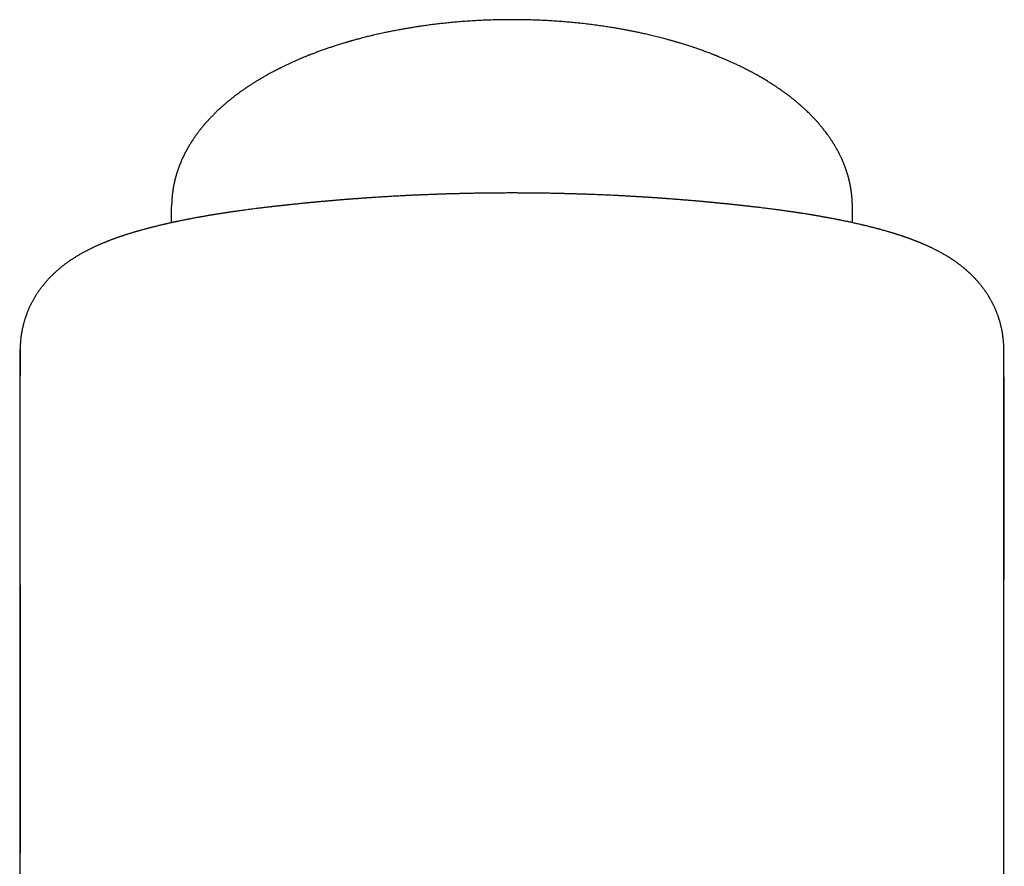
# Model space of a CAD drawing. Header units: millimetres. Extents: x 8 to 752, y 12 to 552.
# Tile 18 of 19: x 373 to 402, y 527 to 552. Entities that reach past the tile are written whole.
import ezdxf

# ---------------------------------------------------------------- set-up
doc = ezdxf.new("R2010")
doc.units = ezdxf.units.MM

msp = doc.modelspace()

# ---------------------------------------------------------------- linework, layer by layer
at = {"color": 7, "linetype": 'Continuous', "lineweight": 30}
for p, q in [((377.561, 545.74), (377.561, 546.208)), ((380.483, 546.207), (380.491, 546.208)), ((394.646, 546.206), (394.631, 546.208)), ((397.561, 545.74), (397.561, 546.208)), ((373.111, 542.009), (373.111, 542.025)), ((373.111, 522.395), (373.111, 542.009)), ((402.011, 542.009), (402.01, 542.025)), ((402.011, 522.395), (402.011, 542.009))]:
    msp.add_line(p, q, dxfattribs=at)
for points, knots in [([(387.561, 551.708), (387.477, 551.708), (387.312, 551.707), (387.068, 551.702), (386.834, 551.695), (386.607, 551.685), (386.39, 551.672), (386.185, 551.658), (385.992, 551.643), (385.811, 551.627), (385.638, 551.61), (385.472, 551.592), (385.309, 551.573), (385.148, 551.553), (384.991, 551.532), (384.843, 551.51), (384.705, 551.489), (384.575, 551.468), (384.455, 551.448), (384.344, 551.428), (384.244, 551.41), (384.154, 551.393), (384.073, 551.377), (383.999, 551.363), (383.929, 551.348), (383.861, 551.334), (383.765, 551.314), (383.643, 551.287), (383.525, 551.26), (383.438, 551.239), (383.379, 551.225), (383.313, 551.209), (383.24, 551.19), (383.171, 551.172), (383.105, 551.155), (383.046, 551.139), (382.985, 551.123), (382.929, 551.108), (382.881, 551.094), (382.844, 551.084), (382.818, 551.076), (382.8, 551.071), (382.785, 551.067), (382.768, 551.062), (382.746, 551.056), (382.718, 551.047), (382.684, 551.037), (382.616, 551.017), (382.517, 550.987), (382.397, 550.949), (382.286, 550.913), (382.179, 550.877), (382.068, 550.839), (381.975, 550.806), (381.901, 550.779), (381.846, 550.758), (381.792, 550.738), (381.74, 550.718), (381.693, 550.7), (381.654, 550.685), (381.622, 550.672), (381.596, 550.662), (381.576, 550.654), (381.557, 550.647), (381.535, 550.638), (381.505, 550.626), (381.469, 550.611), (381.426, 550.593), (381.378, 550.573), (381.29, 550.536), (381.168, 550.483), (381.016, 550.413), (380.902, 550.359), (380.826, 550.322), (380.788, 550.304), (380.757, 550.288), (380.734, 550.276), (380.717, 550.268), (380.703, 550.261), (380.687, 550.253), (380.668, 550.243), (380.643, 550.231), (380.616, 550.216), (380.586, 550.201), (380.556, 550.185), (380.527, 550.17), (380.494, 550.152), (380.459, 550.133), (380.42, 550.112), (380.385, 550.093), (380.353, 550.074), (380.322, 550.057), (380.289, 550.038), (380.255, 550.019), (380.221, 549.999), (380.189, 549.98), (380.162, 549.964), (380.141, 549.952), (380.124, 549.942), (380.108, 549.932), (380.089, 549.92), (380.065, 549.906), (380.037, 549.889), (380.008, 549.871), (379.977, 549.851), (379.948, 549.832), (379.913, 549.811), (379.876, 549.787), (379.838, 549.762), (379.806, 549.74), (379.778, 549.721), (379.748, 549.701), (379.715, 549.679), (379.677, 549.652), (379.636, 549.624), (379.592, 549.593), (379.545, 549.559), (379.494, 549.521), (379.439, 549.479), (379.379, 549.434), (379.33, 549.395), (379.293, 549.365), (379.271, 549.347), (379.253, 549.333), (379.239, 549.322), (379.223, 549.309), (379.203, 549.291), (379.175, 549.269), (379.144, 549.242), (379.113, 549.215), (379.084, 549.19), (379.057, 549.166), (379.03, 549.142), (379.006, 549.12), (378.985, 549.102), (378.968, 549.086), (378.952, 549.071), (378.933, 549.053), (378.912, 549.034), (378.891, 549.014), (378.869, 548.993), (378.846, 548.97), (378.819, 548.943), (378.793, 548.917), (378.77, 548.894), (378.749, 548.873), (378.728, 548.851), (378.705, 548.827), (378.683, 548.804), (378.664, 548.783), (378.647, 548.764), (378.629, 548.746), (378.61, 548.724), (378.589, 548.7), (378.568, 548.677), (378.55, 548.656), (378.533, 548.637), (378.516, 548.617), (378.497, 548.594), (378.477, 548.57), (378.457, 548.546), (378.439, 548.524), (378.422, 548.502), (378.403, 548.479), (378.383, 548.453), (378.363, 548.427), (378.345, 548.403), (378.329, 548.382), (378.313, 548.361), (378.297, 548.34), (378.281, 548.317), (378.264, 548.293), (378.247, 548.269), (378.23, 548.245), (378.213, 548.219), (378.195, 548.194), (378.179, 548.168), (378.164, 548.146), (378.151, 548.126), (378.14, 548.109), (378.13, 548.093), (378.118, 548.074), (378.104, 548.051), (378.088, 548.026), (378.073, 548), (378.06, 547.978), (378.047, 547.955), (378.033, 547.931), (378.02, 547.907), (378.008, 547.887), (378, 547.871), (377.993, 547.858), (377.986, 547.845), (377.978, 547.831), (377.971, 547.817), (377.962, 547.801), (377.953, 547.783), (377.943, 547.763), (377.932, 547.742), (377.922, 547.72), (377.912, 547.7), (377.904, 547.682), (377.895, 547.665), (377.886, 547.645), (377.876, 547.623), (377.865, 547.599), (377.855, 547.577), (377.847, 547.558), (377.839, 547.539), (377.831, 547.521), (377.824, 547.504), (377.817, 547.487), (377.809, 547.467), (377.8, 547.445), (377.792, 547.423), (377.785, 547.405), (377.779, 547.389), (377.774, 547.375), (377.767, 547.357), (377.759, 547.334), (377.75, 547.308), (377.742, 547.286), (377.736, 547.268), (377.73, 547.251), (377.725, 547.233), (377.718, 547.213), (377.711, 547.191), (377.704, 547.168), (377.697, 547.144), (377.69, 547.12), (377.684, 547.098), (377.679, 547.08), (377.674, 547.063), (377.67, 547.045), (377.664, 547.022), (377.657, 546.996), (377.65, 546.967), (377.645, 546.944), (377.641, 546.925), (377.637, 546.91), (377.634, 546.892), (377.629, 546.868), (377.623, 546.841), (377.618, 546.812), (377.613, 546.787), (377.609, 546.766), (377.606, 546.749), (377.604, 546.735), (377.602, 546.721), (377.599, 546.706), (377.597, 546.687), (377.594, 546.666), (377.591, 546.644), (377.588, 546.625), (377.586, 546.606), (377.583, 546.582), (377.579, 546.553), (377.576, 546.522), (377.574, 546.493), (377.572, 546.468), (377.57, 546.448), (377.569, 546.43), (377.567, 546.409), (377.566, 546.387), (377.565, 546.363), (377.563, 546.334), (377.562, 546.3), (377.561, 546.262), (377.561, 546.234), (377.561, 546.22)], [0, 0, 0, 0, 0.016481, 0.03242, 0.047818, 0.062675, 0.076993, 0.09077, 0.103267, 0.115285, 0.126824, 0.137884, 0.148466, 0.159711, 0.17036, 0.180413, 0.189871, 0.198733, 0.207, 0.21467, 0.221745, 0.227916, 0.233548, 0.238652, 0.243535, 0.248342, 0.253072, 0.263919, 0.274341, 0.278391, 0.282565, 0.287286, 0.292568, 0.298413, 0.302544, 0.306917, 0.311528, 0.31583, 0.319419, 0.322295, 0.324008, 0.325306, 0.326232, 0.327409, 0.329046, 0.331143, 0.3337, 0.336712, 0.346535, 0.356009, 0.364172, 0.372286, 0.380887, 0.389997, 0.394243, 0.398592, 0.403043, 0.40739, 0.41118, 0.414345, 0.416956, 0.419015, 0.42052, 0.421832, 0.423681, 0.426093, 0.429069, 0.432608, 0.436712, 0.441224, 0.454525, 0.467583, 0.480395, 0.484317, 0.487671, 0.490456, 0.492671, 0.494011, 0.495018, 0.496324, 0.498237, 0.500335, 0.502871, 0.505703, 0.508452, 0.5111, 0.513646, 0.517441, 0.520984, 0.524414, 0.527196, 0.530125, 0.533201, 0.536425, 0.539796, 0.543022, 0.545701, 0.547651, 0.549149, 0.550425, 0.552321, 0.554919, 0.557452, 0.560419, 0.563588, 0.566571, 0.569364, 0.573876, 0.577778, 0.581068, 0.583802, 0.586422, 0.59029, 0.594137, 0.598357, 0.603103, 0.608162, 0.613475, 0.619744, 0.626376, 0.633372, 0.636457, 0.63899, 0.640973, 0.642411, 0.643915, 0.646437, 0.649674, 0.653514, 0.657509, 0.660723, 0.664004, 0.667352, 0.670505, 0.672929, 0.674877, 0.676814, 0.679178, 0.681947, 0.684666, 0.687151, 0.690352, 0.693912, 0.697512, 0.700588, 0.703033, 0.705874, 0.709108, 0.712232, 0.714889, 0.717056, 0.71936, 0.722115, 0.725302, 0.728378, 0.730988, 0.73317, 0.735577, 0.738451, 0.741676, 0.744714, 0.747397, 0.749791, 0.752597, 0.755926, 0.759187, 0.762062, 0.764567, 0.766999, 0.769465, 0.77245, 0.775269, 0.777969, 0.780798, 0.783788, 0.787239, 0.789833, 0.792648, 0.795077, 0.796878, 0.798576, 0.800758, 0.80343, 0.806715, 0.809626, 0.812147, 0.814492, 0.817247, 0.820365, 0.822506, 0.824221, 0.825585, 0.827011, 0.828562, 0.830239, 0.831977, 0.833942, 0.836143, 0.838581, 0.841183, 0.843443, 0.845264, 0.846936, 0.849143, 0.851811, 0.85445, 0.856856, 0.859029, 0.86097, 0.863042, 0.864846, 0.866437, 0.8685, 0.871247, 0.873644, 0.875669, 0.877301, 0.878667, 0.880355, 0.883114, 0.88616, 0.88855, 0.890264, 0.891936, 0.893828, 0.895954, 0.898482, 0.900785, 0.903368, 0.906097, 0.9084, 0.910211, 0.911844, 0.913729, 0.91586, 0.91906, 0.922123, 0.924893, 0.926334, 0.927802, 0.929649, 0.931884, 0.935319, 0.938312, 0.940846, 0.942957, 0.944837, 0.946189, 0.947428, 0.948931, 0.950867, 0.953236, 0.955599, 0.957595, 0.959222, 0.961698, 0.964823, 0.968144, 0.971435, 0.973753, 0.97566, 0.977553, 0.979661, 0.982109, 0.984608, 0.987646, 0.991224, 0.995342, 1, 1, 1, 1]), ([(397.561, 546.22), (397.561, 546.234), (397.56, 546.26), (397.56, 546.296), (397.559, 546.325), (397.558, 546.348), (397.557, 546.364), (397.556, 546.377), (397.556, 546.388), (397.555, 546.4), (397.554, 546.412), (397.553, 546.426), (397.552, 546.443), (397.551, 546.463), (397.549, 546.484), (397.547, 546.505), (397.545, 546.522), (397.544, 546.539), (397.542, 546.559), (397.539, 546.582), (397.536, 546.605), (397.534, 546.626), (397.531, 546.644), (397.529, 546.66), (397.527, 546.675), (397.524, 546.691), (397.522, 546.71), (397.518, 546.733), (397.514, 546.76), (397.509, 546.787), (397.504, 546.812), (397.5, 546.834), (397.496, 546.853), (397.493, 546.868), (397.49, 546.882), (397.487, 546.896), (397.484, 546.913), (397.479, 546.934), (397.474, 546.956), (397.469, 546.978), (397.464, 546.999), (397.458, 547.021), (397.452, 547.046), (397.445, 547.072), (397.438, 547.096), (397.433, 547.116), (397.427, 547.134), (397.421, 547.155), (397.414, 547.178), (397.406, 547.204), (397.397, 547.234), (397.388, 547.261), (397.38, 547.284), (397.374, 547.302), (397.369, 547.318), (397.363, 547.334), (397.356, 547.352), (397.348, 547.375), (397.338, 547.402), (397.327, 547.431), (397.318, 547.454), (397.309, 547.475), (397.301, 547.496), (397.29, 547.522), (397.279, 547.548), (397.268, 547.573), (397.258, 547.595), (397.247, 547.621), (397.232, 547.653), (397.214, 547.691), (397.198, 547.723), (397.185, 547.75), (397.174, 547.772), (397.162, 547.795), (397.148, 547.822), (397.135, 547.847), (397.123, 547.869), (397.114, 547.885), (397.106, 547.9), (397.098, 547.915), (397.085, 547.937), (397.069, 547.965), (397.051, 547.996), (397.034, 548.024), (397.02, 548.047), (397.009, 548.065), (396.999, 548.081), (396.987, 548.1), (396.972, 548.123), (396.957, 548.148), (396.942, 548.17), (396.928, 548.191), (396.913, 548.213), (396.896, 548.238), (396.878, 548.264), (396.859, 548.292), (396.833, 548.327), (396.801, 548.372), (396.765, 548.42), (396.727, 548.468), (396.69, 548.515), (396.653, 548.56), (396.621, 548.599), (396.591, 548.634), (396.562, 548.667), (396.533, 548.7), (396.508, 548.728), (396.488, 548.75), (396.47, 548.77), (396.449, 548.792), (396.428, 548.815), (396.397, 548.848), (396.351, 548.895), (396.295, 548.951), (396.237, 549.008), (396.18, 549.062), (396.119, 549.118), (396.056, 549.174), (396.002, 549.221), (395.959, 549.258), (395.927, 549.285), (395.898, 549.309), (395.872, 549.33), (395.849, 549.349), (395.824, 549.369), (395.793, 549.394), (395.758, 549.421), (395.718, 549.452), (395.672, 549.487), (395.629, 549.52), (395.589, 549.55), (395.555, 549.574), (395.524, 549.596), (395.5, 549.614), (395.481, 549.627), (395.468, 549.636), (395.456, 549.645), (395.442, 549.654), (395.425, 549.666), (395.403, 549.681), (395.376, 549.699), (395.346, 549.72), (395.316, 549.74), (395.273, 549.769), (395.219, 549.804), (395.154, 549.845), (395.094, 549.883), (395.04, 549.916), (394.993, 549.944), (394.946, 549.972), (394.898, 550.001), (394.843, 550.033), (394.782, 550.067), (394.721, 550.101), (394.662, 550.134), (394.605, 550.164), (394.55, 550.193), (394.507, 550.216), (394.476, 550.232), (394.456, 550.242), (394.436, 550.252), (394.414, 550.263), (394.389, 550.276), (394.358, 550.292), (394.3, 550.321), (394.218, 550.36), (394.115, 550.409), (394.021, 550.452), (393.935, 550.49), (393.858, 550.524), (393.789, 550.554), (393.73, 550.579), (393.68, 550.599), (393.645, 550.614), (393.621, 550.624), (393.607, 550.629), (393.596, 550.634), (393.586, 550.638), (393.576, 550.642), (393.562, 550.647), (393.545, 550.655), (393.522, 550.664), (393.496, 550.674), (393.468, 550.685), (393.429, 550.7), (393.379, 550.719), (393.318, 550.742), (393.258, 550.765), (393.199, 550.787), (393.139, 550.808), (393.077, 550.83), (393.008, 550.854), (392.931, 550.881), (392.858, 550.905), (392.79, 550.928), (392.728, 550.948), (392.664, 550.968), (392.601, 550.988), (392.543, 551.006), (392.492, 551.021), (392.448, 551.034), (392.411, 551.045), (392.382, 551.054), (392.358, 551.061), (392.335, 551.067), (392.307, 551.075), (392.273, 551.085), (392.23, 551.097), (392.181, 551.111), (392.123, 551.127), (392.058, 551.144), (391.984, 551.164), (391.904, 551.185), (391.82, 551.206), (391.738, 551.226), (391.661, 551.244), (391.585, 551.262), (391.512, 551.279), (391.441, 551.295), (391.377, 551.309), (391.32, 551.322), (391.267, 551.333), (391.202, 551.347), (391.118, 551.364), (391.014, 551.384), (390.899, 551.406), (390.775, 551.429), (390.64, 551.453), (390.494, 551.477), (390.337, 551.502), (390.169, 551.526), (389.991, 551.551), (389.803, 551.574), (389.603, 551.598), (389.408, 551.618), (389.217, 551.636), (389.033, 551.651), (388.841, 551.665), (388.642, 551.678), (388.438, 551.688), (388.227, 551.697), (388.011, 551.703), (387.788, 551.707), (387.637, 551.708), (387.561, 551.708)], [0, 0, 0, 0, 0.004658, 0.008579, 0.011764, 0.014212, 0.015892, 0.017018, 0.018149, 0.019338, 0.020586, 0.021983, 0.023637, 0.025755, 0.028119, 0.03023, 0.031986, 0.03351, 0.035563, 0.038058, 0.040599, 0.042756, 0.044527, 0.046097, 0.047653, 0.049197, 0.051169, 0.053569, 0.056394, 0.059305, 0.06192, 0.064238, 0.06629, 0.067748, 0.06907, 0.070429, 0.072203, 0.074405, 0.076939, 0.079167, 0.081388, 0.083475, 0.086167, 0.089181, 0.09169, 0.093644, 0.095463, 0.097646, 0.10006, 0.102877, 0.106114, 0.109412, 0.111679, 0.113498, 0.115026, 0.116749, 0.1187, 0.120809, 0.124191, 0.127448, 0.130064, 0.131853, 0.134191, 0.13708, 0.140155, 0.142879, 0.145246, 0.147404, 0.151485, 0.155718, 0.159963, 0.162299, 0.164577, 0.167205, 0.170218, 0.173488, 0.175719, 0.177569, 0.179042, 0.180648, 0.182722, 0.186591, 0.190176, 0.193413, 0.196212, 0.198076, 0.199723, 0.201893, 0.204772, 0.20777, 0.210318, 0.212562, 0.215112, 0.218182, 0.221527, 0.224283, 0.228185, 0.234169, 0.240292, 0.245478, 0.251953, 0.257399, 0.262337, 0.266247, 0.270504, 0.274917, 0.278753, 0.280969, 0.2835, 0.286381, 0.289456, 0.292221, 0.299179, 0.307585, 0.314346, 0.321821, 0.329228, 0.336852, 0.344887, 0.348592, 0.352406, 0.355974, 0.358902, 0.36119, 0.364111, 0.367542, 0.371484, 0.375975, 0.381048, 0.386701, 0.390304, 0.394085, 0.397466, 0.400193, 0.401994, 0.403326, 0.404423, 0.405848, 0.407628, 0.409762, 0.412731, 0.415967, 0.419118, 0.42218, 0.429114, 0.435571, 0.441692, 0.446825, 0.451445, 0.455623, 0.46028, 0.465563, 0.471372, 0.477575, 0.48262, 0.487899, 0.493103, 0.497782, 0.499711, 0.501535, 0.503252, 0.505057, 0.507343, 0.510121, 0.513281, 0.522947, 0.531839, 0.539957, 0.547301, 0.553874, 0.559571, 0.564486, 0.568618, 0.571966, 0.573283, 0.574423, 0.575386, 0.576173, 0.576855, 0.577925, 0.579375, 0.581254, 0.583491, 0.585756, 0.588006, 0.592972, 0.597861, 0.602672, 0.607521, 0.611905, 0.616814, 0.622249, 0.628208, 0.634693, 0.639222, 0.643977, 0.648955, 0.653904, 0.658303, 0.662137, 0.6655, 0.668263, 0.670428, 0.672022, 0.673655, 0.675573, 0.678209, 0.68135, 0.685024, 0.689229, 0.694069, 0.699462, 0.705408, 0.711691, 0.71764, 0.723207, 0.728394, 0.733965, 0.739018, 0.743553, 0.747572, 0.751161, 0.75494, 0.761503, 0.768831, 0.776924, 0.785522, 0.794843, 0.804885, 0.815648, 0.827134, 0.839117, 0.851795, 0.865169, 0.87924, 0.890997, 0.9032, 0.915849, 0.928944, 0.942484, 0.956217, 0.97038, 0.984975, 1, 1, 1, 1]), ([(387.561, 546.613), (387.51, 546.613), (387.412, 546.613), (387.27, 546.612), (387.136, 546.611), (387.012, 546.61), (386.897, 546.609), (386.791, 546.608), (386.695, 546.607), (386.608, 546.605), (386.531, 546.604), (386.465, 546.603), (386.408, 546.602), (386.358, 546.601), (386.315, 546.6), (386.279, 546.6), (386.249, 546.599), (386.221, 546.598), (386.194, 546.598), (386.167, 546.597), (386.139, 546.597), (386.11, 546.596), (386.077, 546.595), (386.038, 546.594), (385.992, 546.593), (385.942, 546.592), (385.89, 546.59), (385.834, 546.589), (385.774, 546.587), (385.711, 546.585), (385.628, 546.583), (385.517, 546.579), (385.381, 546.575), (385.236, 546.569), (385.096, 546.564), (384.982, 546.559), (384.899, 546.556), (384.843, 546.553), (384.788, 546.551), (384.731, 546.548), (384.671, 546.546), (384.61, 546.543), (384.55, 546.54), (384.496, 546.537), (384.444, 546.535), (384.392, 546.532), (384.335, 546.529), (384.268, 546.526), (384.191, 546.521), (384.109, 546.517), (384.033, 546.513), (383.962, 546.509), (383.892, 546.504), (383.82, 546.5), (383.752, 546.496), (383.685, 546.492), (383.613, 546.487), (383.548, 546.483), (383.497, 546.48), (383.466, 546.478), (383.44, 546.476), (383.416, 546.474), (383.388, 546.472), (383.355, 546.47), (383.319, 546.468), (383.283, 546.465), (383.249, 546.463), (383.218, 546.461), (383.188, 546.459), (383.155, 546.456), (383.121, 546.454), (383.089, 546.451), (383.06, 546.449), (383.032, 546.447), (383.001, 546.445), (382.969, 546.443), (382.94, 546.441), (382.915, 546.439), (382.887, 546.437), (382.854, 546.434), (382.819, 546.431), (382.787, 546.429), (382.758, 546.427), (382.73, 546.424), (382.7, 546.422), (382.67, 546.42), (382.639, 546.417), (382.609, 546.415), (382.577, 546.412), (382.543, 546.41), (382.511, 546.407), (382.485, 546.405), (382.463, 546.403), (382.441, 546.401), (382.415, 546.399), (382.385, 546.396), (382.35, 546.393), (382.314, 546.39), (382.28, 546.387), (382.244, 546.384), (382.205, 546.381), (382.164, 546.377), (382.12, 546.374), (382.075, 546.37), (382.032, 546.366), (381.999, 546.363), (381.976, 546.361), (381.955, 546.359), (381.933, 546.357), (381.907, 546.354), (381.878, 546.352), (381.852, 546.349), (381.833, 546.348), (381.815, 546.346), (381.796, 546.344), (381.773, 546.342), (381.748, 546.34), (381.725, 546.337), (381.705, 546.335), (381.686, 546.334), (381.667, 546.332), (381.646, 546.33), (381.624, 546.328), (381.6, 546.325), (381.573, 546.323), (381.546, 546.32), (381.512, 546.317), (381.469, 546.313), (381.412, 546.307), (381.356, 546.301), (381.296, 546.295), (381.242, 546.29), (381.186, 546.284), (381.141, 546.279), (381.099, 546.275), (381.064, 546.271), (381.03, 546.268), (381.002, 546.265), (380.977, 546.262), (380.955, 546.26), (380.933, 546.257), (380.907, 546.254), (380.878, 546.251), (380.849, 546.248), (380.823, 546.245), (380.799, 546.243), (380.778, 546.24), (380.755, 546.238), (380.727, 546.235), (380.696, 546.231), (380.666, 546.228), (380.641, 546.225), (380.619, 546.222), (380.598, 546.22), (380.575, 546.217), (380.549, 546.215), (380.521, 546.211), (380.502, 546.209), (380.492, 546.208), (380.491, 546.208)], [0, 0, 0, 0, 0.021416, 0.041541, 0.060383, 0.077949, 0.094247, 0.109025, 0.122589, 0.134943, 0.146091, 0.155039, 0.163028, 0.170058, 0.176132, 0.18125, 0.185414, 0.188969, 0.192878, 0.196799, 0.200732, 0.204679, 0.209151, 0.214638, 0.22114, 0.2285, 0.235857, 0.24308, 0.252338, 0.261318, 0.269579, 0.287447, 0.308345, 0.327467, 0.34866, 0.367801, 0.375868, 0.383824, 0.391441, 0.399168, 0.40779, 0.416928, 0.425128, 0.43294, 0.440034, 0.446925, 0.455005, 0.464315, 0.475541, 0.487577, 0.498823, 0.507983, 0.517519, 0.528652, 0.538321, 0.546554, 0.557088, 0.569016, 0.574024, 0.578471, 0.582201, 0.585318, 0.589045, 0.593898, 0.599456, 0.604496, 0.609224, 0.61355, 0.617745, 0.622149, 0.62739, 0.632173, 0.635925, 0.639636, 0.644065, 0.649041, 0.65318, 0.656293, 0.659752, 0.664999, 0.670344, 0.674758, 0.678518, 0.682578, 0.686681, 0.691124, 0.695641, 0.699724, 0.704003, 0.709226, 0.713792, 0.717609, 0.7205, 0.723078, 0.726822, 0.731554, 0.735959, 0.741804, 0.746554, 0.75063, 0.756962, 0.763322, 0.768028, 0.775398, 0.78261, 0.786339, 0.789493, 0.792372, 0.795091, 0.798807, 0.803695, 0.807128, 0.809781, 0.811983, 0.814732, 0.818096, 0.821757, 0.825313, 0.827884, 0.830267, 0.833026, 0.836171, 0.839084, 0.842477, 0.84635, 0.850469, 0.853902, 0.860825, 0.869117, 0.877971, 0.88476, 0.894422, 0.901197, 0.908573, 0.913451, 0.918933, 0.92372, 0.927704, 0.931112, 0.934161, 0.936958, 0.940688, 0.945072, 0.949363, 0.953077, 0.956341, 0.959314, 0.962267, 0.966196, 0.971091, 0.975499, 0.978946, 0.981884, 0.984725, 0.987762, 0.991839, 0.99578, 0.999469, 1, 1, 1, 1]), ([(394.631, 546.208), (394.623, 546.209), (394.605, 546.211), (394.577, 546.214), (394.55, 546.217), (394.527, 546.22), (394.506, 546.222), (394.485, 546.225), (394.46, 546.227), (394.43, 546.231), (394.397, 546.234), (394.366, 546.238), (394.34, 546.241), (394.316, 546.243), (394.288, 546.246), (394.257, 546.25), (394.225, 546.253), (394.192, 546.257), (394.156, 546.261), (394.11, 546.266), (394.055, 546.271), (393.998, 546.277), (393.948, 546.283), (393.9, 546.288), (393.851, 546.293), (393.807, 546.297), (393.77, 546.301), (393.74, 546.304), (393.706, 546.307), (393.675, 546.31), (393.649, 546.313), (393.628, 546.315), (393.604, 546.317), (393.573, 546.32), (393.537, 546.324), (393.501, 546.327), (393.47, 546.33), (393.445, 546.333), (393.423, 546.335), (393.401, 546.337), (393.377, 546.339), (393.349, 546.342), (393.322, 546.344), (393.299, 546.347), (393.276, 546.349), (393.25, 546.351), (393.221, 546.354), (393.196, 546.356), (393.176, 546.358), (393.158, 546.36), (393.14, 546.361), (393.12, 546.363), (393.065, 546.368), (392.98, 546.376), (392.873, 546.385), (392.77, 546.394), (392.667, 546.402), (392.575, 546.41), (392.502, 546.416), (392.447, 546.42), (392.394, 546.424), (392.338, 546.429), (392.277, 546.433), (392.218, 546.438), (392.169, 546.441), (392.131, 546.444), (392.1, 546.447), (392.071, 546.449), (392.043, 546.451), (392.011, 546.453), (391.977, 546.455), (391.945, 546.458), (391.916, 546.46), (391.889, 546.462), (391.861, 546.464), (391.83, 546.466), (391.796, 546.468), (391.762, 546.471), (391.728, 546.473), (391.694, 546.475), (391.656, 546.478), (391.612, 546.481), (391.564, 546.484), (391.517, 546.487), (391.473, 546.489), (391.432, 546.492), (391.39, 546.495), (391.346, 546.497), (391.297, 546.5), (391.245, 546.503), (391.196, 546.506), (391.147, 546.509), (391.093, 546.512), (391.031, 546.516), (390.964, 546.52), (390.897, 546.523), (390.833, 546.527), (390.775, 546.53), (390.723, 546.532), (390.675, 546.535), (390.627, 546.537), (390.575, 546.54), (390.505, 546.543), (390.422, 546.547), (390.329, 546.551), (390.24, 546.555), (390.152, 546.559), (390.063, 546.563), (389.971, 546.566), (389.88, 546.57), (389.801, 546.573), (389.733, 546.575), (389.674, 546.577), (389.616, 546.579), (389.561, 546.581), (389.509, 546.582), (389.455, 546.584), (389.396, 546.586), (389.338, 546.587), (389.282, 546.589), (389.23, 546.59), (389.178, 546.592), (389.127, 546.593), (389.081, 546.594), (389.042, 546.595), (389.009, 546.596), (388.979, 546.597), (388.951, 546.597), (388.922, 546.598), (388.893, 546.598), (388.861, 546.599), (388.824, 546.6), (388.779, 546.601), (388.725, 546.602), (388.663, 546.603), (388.592, 546.604), (388.512, 546.605), (388.423, 546.607), (388.325, 546.608), (388.218, 546.609), (388.102, 546.61), (387.979, 546.611), (387.847, 546.612), (387.707, 546.613), (387.61, 546.613), (387.561, 546.613)], [0, 0, 0, 0, 0.003121, 0.007835, 0.011752, 0.014892, 0.017695, 0.020605, 0.023906, 0.028152, 0.033609, 0.037972, 0.041217, 0.044604, 0.048382, 0.052817, 0.05783, 0.061973, 0.067206, 0.073208, 0.081234, 0.090615, 0.09741, 0.102905, 0.110867, 0.118278, 0.121741, 0.126279, 0.131402, 0.136133, 0.139448, 0.142314, 0.14525, 0.149373, 0.155439, 0.160712, 0.164927, 0.168412, 0.171382, 0.174217, 0.177619, 0.181954, 0.185918, 0.188992, 0.19178, 0.195644, 0.200325, 0.203839, 0.206402, 0.208768, 0.211341, 0.214124, 0.217407, 0.234869, 0.25023, 0.262634, 0.278824, 0.293975, 0.301765, 0.309625, 0.317215, 0.324476, 0.333567, 0.342855, 0.349491, 0.35434, 0.359006, 0.362952, 0.366498, 0.370942, 0.376228, 0.380923, 0.384736, 0.388431, 0.392437, 0.396791, 0.401628, 0.406836, 0.411265, 0.416203, 0.421257, 0.427777, 0.434872, 0.441504, 0.447675, 0.453447, 0.459149, 0.46511, 0.472148, 0.479961, 0.487063, 0.493259, 0.500786, 0.50972, 0.519628, 0.529104, 0.538218, 0.546646, 0.553946, 0.560285, 0.56687, 0.574051, 0.582311, 0.596694, 0.609315, 0.621674, 0.634476, 0.646528, 0.659532, 0.673124, 0.68524, 0.693115, 0.701612, 0.710268, 0.717924, 0.72484, 0.732398, 0.740759, 0.749726, 0.756935, 0.764281, 0.771765, 0.779226, 0.785775, 0.791274, 0.795729, 0.79974, 0.803811, 0.807868, 0.811912, 0.816085, 0.821323, 0.827673, 0.83522, 0.843964, 0.853909, 0.865271, 0.877884, 0.89175, 0.906875, 0.923263, 0.940594, 0.959156, 0.978955, 1, 1, 1, 1]), ([(380.485, 546.207), (380.471, 546.206), (380.44, 546.202), (380.392, 546.196), (380.337, 546.19), (380.276, 546.183), (380.213, 546.175), (380.147, 546.167), (380.043, 546.154), (379.901, 546.136), (379.732, 546.114), (379.577, 546.092), (379.464, 546.076), (379.383, 546.065), (379.334, 546.058), (379.289, 546.051), (379.254, 546.046), (379.229, 546.042), (379.211, 546.039), (379.192, 546.036), (379.169, 546.033), (379.14, 546.029), (379.106, 546.023), (379.068, 546.018), (379.028, 546.011), (378.988, 546.005), (378.951, 545.999), (378.912, 545.993), (378.872, 545.987), (378.832, 545.98), (378.796, 545.974), (378.766, 545.969), (378.74, 545.965), (378.714, 545.961), (378.686, 545.956), (378.652, 545.95), (378.615, 545.944), (378.575, 545.937), (378.535, 545.93), (378.496, 545.923), (378.461, 545.917), (378.428, 545.911), (378.394, 545.905), (378.358, 545.899), (378.302, 545.889), (378.224, 545.874), (378.147, 545.86), (378.087, 545.848), (378.049, 545.841), (378.015, 545.834), (377.982, 545.828), (377.948, 545.821), (377.907, 545.813), (377.859, 545.803), (377.81, 545.793), (377.765, 545.784), (377.725, 545.776), (377.692, 545.769), (377.664, 545.763), (377.637, 545.757), (377.607, 545.75), (377.574, 545.743), (377.537, 545.735), (377.5, 545.727), (377.462, 545.719), (377.427, 545.711), (377.395, 545.703), (377.366, 545.697), (377.339, 545.691), (377.309, 545.684), (377.272, 545.675), (377.228, 545.664), (377.182, 545.653), (377.137, 545.643), (377.094, 545.632), (377.053, 545.622), (377.015, 545.612), (376.979, 545.603), (376.947, 545.595), (376.915, 545.587), (376.881, 545.578), (376.844, 545.568), (376.804, 545.557), (376.762, 545.546), (376.72, 545.534), (376.68, 545.524), (376.645, 545.514), (376.611, 545.504), (376.579, 545.495), (376.55, 545.486), (376.522, 545.478), (376.493, 545.47), (376.463, 545.461), (376.435, 545.453), (376.404, 545.443), (376.368, 545.432), (376.324, 545.419), (376.276, 545.404), (376.23, 545.389), (376.195, 545.378), (376.169, 545.369), (376.152, 545.363), (376.136, 545.358), (376.121, 545.353), (376.104, 545.348), (376.086, 545.341), (376.065, 545.334), (376.043, 545.327), (376.024, 545.32), (376.007, 545.315), (375.992, 545.309), (375.976, 545.304), (375.957, 545.297), (375.937, 545.29), (375.916, 545.282), (375.897, 545.276), (375.88, 545.269), (375.862, 545.263), (375.841, 545.255), (375.818, 545.247), (375.793, 545.237), (375.766, 545.227), (375.737, 545.216), (375.708, 545.205), (375.681, 545.194), (375.657, 545.184), (375.634, 545.175), (375.612, 545.166), (375.587, 545.156), (375.559, 545.145), (375.529, 545.132), (375.5, 545.12), (375.474, 545.109), (375.45, 545.099), (375.429, 545.09), (375.409, 545.081), (375.386, 545.07), (375.36, 545.059), (375.333, 545.047), (375.306, 545.034), (375.28, 545.022), (375.256, 545.011), (375.232, 544.999), (375.206, 544.987), (375.176, 544.972), (375.14, 544.954), (375.103, 544.935), (375.066, 544.917), (375.032, 544.898), (375, 544.881), (374.964, 544.862), (374.923, 544.839), (374.878, 544.814), (374.834, 544.788), (374.795, 544.765), (374.758, 544.743), (374.722, 544.72), (374.684, 544.696), (374.645, 544.671), (374.604, 544.644), (374.562, 544.615), (374.52, 544.586), (374.481, 544.558), (374.443, 544.53), (374.404, 544.501), (374.368, 544.473), (374.337, 544.449), (374.314, 544.43), (374.292, 544.412), (374.272, 544.395), (374.25, 544.377), (374.225, 544.355), (374.198, 544.332), (374.171, 544.308), (374.149, 544.288), (374.129, 544.27), (374.111, 544.253), (374.094, 544.237), (374.077, 544.22), (374.056, 544.201), (374.034, 544.178), (374.011, 544.156), (373.991, 544.135), (373.974, 544.117), (373.956, 544.098), (373.936, 544.076), (373.915, 544.053), (373.895, 544.031), (373.88, 544.014), (373.866, 543.998), (373.852, 543.981), (373.837, 543.964), (373.823, 543.948), (373.81, 543.931), (373.792, 543.91), (373.768, 543.88), (373.742, 543.845), (373.715, 543.81), (373.689, 543.774), (373.665, 543.741), (373.646, 543.714), (373.63, 543.691), (373.613, 543.665), (373.594, 543.635), (373.574, 543.604), (373.556, 543.575), (373.538, 543.545), (373.52, 543.514), (373.5, 543.48), (373.48, 543.443), (373.458, 543.403), (373.436, 543.361), (373.416, 543.32), (373.397, 543.281), (373.378, 543.24), (373.359, 543.196), (373.339, 543.15), (373.32, 543.104), (373.302, 543.057), (373.285, 543.01), (373.27, 542.968), (373.258, 542.93), (373.247, 542.895), (373.236, 542.862), (373.226, 542.826), (373.216, 542.79), (373.205, 542.752), (373.195, 542.711), (373.185, 542.666), (373.174, 542.619), (373.165, 542.573), (373.157, 542.528), (373.149, 542.481), (373.141, 542.434), (373.135, 542.389), (373.131, 542.352), (373.127, 542.321), (373.124, 542.288), (373.121, 542.251), (373.118, 542.217), (373.116, 542.186), (373.115, 542.16), (373.113, 542.131), (373.112, 542.098), (373.111, 542.062), (373.111, 542.037), (373.111, 542.024)], [0, 0, 0, 0, 0.003315, 0.007296, 0.011972, 0.01736, 0.023292, 0.029267, 0.035252, 0.051765, 0.068356, 0.082452, 0.095705, 0.100681, 0.105526, 0.109977, 0.113655, 0.115676, 0.117353, 0.118978, 0.121176, 0.123968, 0.127354, 0.131091, 0.135092, 0.138941, 0.142631, 0.146163, 0.15043, 0.15444, 0.158015, 0.161027, 0.163545, 0.165859, 0.168695, 0.172054, 0.175921, 0.179755, 0.184207, 0.188166, 0.191633, 0.19497, 0.198472, 0.202137, 0.205942, 0.215901, 0.226346, 0.23051, 0.234681, 0.238436, 0.241631, 0.245008, 0.249422, 0.254987, 0.260452, 0.265431, 0.26992, 0.273349, 0.27638, 0.279183, 0.282455, 0.286272, 0.29044, 0.294773, 0.298888, 0.303045, 0.306767, 0.309988, 0.312884, 0.315938, 0.320521, 0.325636, 0.331219, 0.33656, 0.341489, 0.346281, 0.351133, 0.355282, 0.358991, 0.362779, 0.36678, 0.371224, 0.376242, 0.381572, 0.386848, 0.391797, 0.396137, 0.400262, 0.404508, 0.407933, 0.41144, 0.415089, 0.418904, 0.422769, 0.42616, 0.430606, 0.436709, 0.443348, 0.449299, 0.454655, 0.457271, 0.459619, 0.461698, 0.463641, 0.465627, 0.468109, 0.47109, 0.47418, 0.476817, 0.478931, 0.480766, 0.482952, 0.485524, 0.488426, 0.491347, 0.493896, 0.496073, 0.498634, 0.501396, 0.504559, 0.508018, 0.511711, 0.515924, 0.52004, 0.523816, 0.527253, 0.53042, 0.533354, 0.536588, 0.54087, 0.545304, 0.549489, 0.553345, 0.556738, 0.559442, 0.562366, 0.565572, 0.569292, 0.573495, 0.577371, 0.581186, 0.584666, 0.588082, 0.591478, 0.596079, 0.601463, 0.607108, 0.61261, 0.617666, 0.62237, 0.626917, 0.633636, 0.640452, 0.647104, 0.653178, 0.658171, 0.663607, 0.669439, 0.675275, 0.681248, 0.687888, 0.694169, 0.699998, 0.705641, 0.711481, 0.717599, 0.721719, 0.725298, 0.728521, 0.731551, 0.734691, 0.73847, 0.743157, 0.747053, 0.750619, 0.753585, 0.756264, 0.758798, 0.761395, 0.764385, 0.768279, 0.771954, 0.774968, 0.777581, 0.780183, 0.783422, 0.787258, 0.790375, 0.792816, 0.794747, 0.79705, 0.799706, 0.801968, 0.803711, 0.806423, 0.810634, 0.815588, 0.819875, 0.824297, 0.829074, 0.832068, 0.834479, 0.83742, 0.841235, 0.845074, 0.848293, 0.851586, 0.855114, 0.858969, 0.86298, 0.86734, 0.872118, 0.876624, 0.880383, 0.884602, 0.88933, 0.894045, 0.898683, 0.903438, 0.908169, 0.912349, 0.915981, 0.919275, 0.922353, 0.925763, 0.92935, 0.932827, 0.936505, 0.940757, 0.945547, 0.949728, 0.953565, 0.957983, 0.962509, 0.966545, 0.970132, 0.97295, 0.975858, 0.979045, 0.982447, 0.98427, 0.98631, 0.988868, 0.991988, 0.995694, 1, 1, 1, 1]), ([(402.011, 542.024), (402.011, 542.034), (402.011, 542.052), (402.01, 542.08), (402.009, 542.105), (402.008, 542.132), (402.007, 542.164), (402.005, 542.198), (402.002, 542.233), (401.999, 542.273), (401.995, 542.315), (401.989, 542.367), (401.982, 542.421), (401.975, 542.471), (401.967, 542.514), (401.96, 542.554), (401.952, 542.595), (401.942, 542.642), (401.93, 542.695), (401.917, 542.75), (401.904, 542.798), (401.893, 542.836), (401.885, 542.862), (401.879, 542.884), (401.872, 542.904), (401.866, 542.924), (401.859, 542.945), (401.851, 542.969), (401.841, 542.997), (401.83, 543.027), (401.819, 543.058), (401.808, 543.087), (401.799, 543.11), (401.79, 543.131), (401.782, 543.151), (401.772, 543.176), (401.76, 543.202), (401.749, 543.228), (401.738, 543.253), (401.726, 543.278), (401.713, 543.305), (401.699, 543.333), (401.685, 543.361), (401.67, 543.39), (401.655, 543.419), (401.639, 543.449), (401.622, 543.48), (401.605, 543.509), (401.591, 543.534), (401.578, 543.554), (401.565, 543.576), (401.548, 543.604), (401.526, 543.637), (401.504, 543.672), (401.484, 543.702), (401.466, 543.727), (401.45, 543.751), (401.432, 543.775), (401.415, 543.799), (401.397, 543.824), (401.375, 543.852), (401.351, 543.883), (401.326, 543.914), (401.301, 543.944), (401.277, 543.973), (401.256, 543.998), (401.239, 544.018), (401.224, 544.034), (401.208, 544.052), (401.192, 544.07), (401.178, 544.085), (401.165, 544.098), (401.153, 544.112), (401.138, 544.127), (401.12, 544.146), (401.1, 544.166), (401.081, 544.186), (401.064, 544.202), (401.05, 544.216), (401.038, 544.227), (401.027, 544.238), (401.015, 544.249), (401, 544.263), (400.983, 544.279), (400.962, 544.298), (400.939, 544.318), (400.916, 544.339), (400.895, 544.358), (400.875, 544.374), (400.857, 544.389), (400.84, 544.404), (400.817, 544.423), (400.787, 544.446), (400.753, 544.474), (400.717, 544.501), (400.681, 544.528), (400.644, 544.555), (400.608, 544.581), (400.567, 544.611), (400.519, 544.643), (400.462, 544.681), (400.403, 544.718), (400.347, 544.753), (400.296, 544.783), (400.252, 544.809), (400.21, 544.833), (400.172, 544.854), (400.135, 544.874), (400.103, 544.891), (400.07, 544.909), (400.037, 544.926), (400.002, 544.944), (399.965, 544.962), (399.929, 544.98), (399.897, 544.996), (399.868, 545.01), (399.839, 545.023), (399.81, 545.037), (399.778, 545.051), (399.746, 545.066), (399.716, 545.079), (399.688, 545.091), (399.664, 545.102), (399.644, 545.111), (399.627, 545.118), (399.612, 545.124), (399.595, 545.131), (399.574, 545.14), (399.551, 545.149), (399.529, 545.159), (399.509, 545.167), (399.493, 545.173), (399.48, 545.178), (399.466, 545.184), (399.451, 545.19), (399.433, 545.197), (399.409, 545.206), (399.38, 545.218), (399.35, 545.229), (399.323, 545.239), (399.3, 545.248), (399.276, 545.257), (399.249, 545.267), (399.221, 545.277), (399.193, 545.287), (399.167, 545.296), (399.142, 545.305), (399.122, 545.312), (399.104, 545.318), (399.088, 545.324), (399.068, 545.331), (399.042, 545.339), (399.012, 545.349), (398.981, 545.36), (398.948, 545.371), (398.915, 545.382), (398.883, 545.392), (398.854, 545.401), (398.828, 545.409), (398.796, 545.419), (398.758, 545.431), (398.714, 545.444), (398.678, 545.455), (398.651, 545.463), (398.631, 545.469), (398.608, 545.476), (398.581, 545.484), (398.545, 545.494), (398.504, 545.506), (398.459, 545.519), (398.418, 545.53), (398.381, 545.54), (398.347, 545.549), (398.313, 545.559), (398.276, 545.568), (398.235, 545.579), (398.192, 545.591), (398.148, 545.602), (398.106, 545.612), (398.063, 545.623), (398.022, 545.633), (397.984, 545.643), (397.953, 545.65), (397.924, 545.657), (397.894, 545.664), (397.863, 545.672), (397.829, 545.68), (397.783, 545.69), (397.728, 545.703), (397.666, 545.717), (397.604, 545.731), (397.543, 545.744), (397.48, 545.758), (397.415, 545.772), (397.359, 545.783), (397.313, 545.793), (397.281, 545.799), (397.252, 545.805), (397.223, 545.811), (397.194, 545.817), (397.16, 545.824), (397.116, 545.832), (397.064, 545.843), (397.007, 545.854), (396.953, 545.864), (396.907, 545.872), (396.87, 545.879), (396.842, 545.885), (396.817, 545.889), (396.795, 545.893), (396.775, 545.897), (396.752, 545.901), (396.722, 545.906), (396.685, 545.913), (396.644, 545.92), (396.605, 545.927), (396.569, 545.933), (396.537, 545.939), (396.506, 545.944), (396.479, 545.949), (396.458, 545.952), (396.439, 545.955), (396.418, 545.959), (396.39, 545.964), (396.354, 545.97), (396.311, 545.977), (396.25, 545.987), (396.172, 545.999), (396.099, 546.011), (396.048, 546.018), (396.021, 546.023), (396.001, 546.026), (395.983, 546.028), (395.962, 546.032), (395.932, 546.036), (395.894, 546.042), (395.852, 546.048), (395.807, 546.055), (395.759, 546.062), (395.706, 546.069), (395.626, 546.081), (395.521, 546.096), (395.396, 546.113), (395.285, 546.127), (395.189, 546.14), (395.106, 546.15), (395.025, 546.161), (394.94, 546.171), (394.847, 546.183), (394.745, 546.195), (394.673, 546.203), (394.636, 546.207)], [0, 0, 0, 0, 0.00372, 0.006869, 0.009469, 0.01156, 0.01404, 0.016758, 0.019708, 0.022582, 0.027041, 0.031574, 0.036857, 0.04159, 0.045453, 0.048683, 0.052447, 0.056841, 0.06192, 0.067224, 0.072482, 0.075482, 0.078001, 0.080083, 0.081785, 0.08381, 0.085775, 0.088069, 0.090742, 0.093822, 0.097141, 0.100007, 0.102341, 0.104217, 0.106235, 0.108529, 0.111605, 0.11432, 0.116677, 0.119293, 0.12216, 0.12521, 0.128223, 0.131189, 0.134552, 0.137657, 0.141166, 0.144627, 0.147403, 0.149583, 0.151684, 0.154932, 0.159172, 0.163577, 0.167231, 0.169898, 0.172838, 0.176024, 0.178926, 0.181977, 0.185256, 0.189905, 0.194359, 0.197543, 0.20197, 0.206181, 0.207978, 0.210313, 0.213208, 0.215864, 0.217972, 0.219744, 0.221809, 0.224042, 0.226905, 0.230264, 0.233238, 0.235945, 0.238079, 0.239777, 0.241457, 0.243146, 0.245379, 0.248186, 0.251402, 0.254808, 0.258682, 0.261936, 0.264815, 0.267468, 0.270134, 0.27292, 0.277921, 0.283443, 0.288777, 0.294098, 0.299749, 0.305419, 0.310366, 0.31856, 0.327011, 0.335827, 0.345043, 0.352223, 0.358674, 0.364657, 0.37098, 0.375892, 0.380753, 0.385322, 0.390147, 0.395429, 0.401079, 0.406524, 0.411104, 0.415316, 0.419337, 0.423468, 0.428127, 0.433126, 0.437367, 0.441438, 0.444912, 0.448014, 0.450003, 0.452036, 0.454435, 0.45737, 0.460838, 0.464214, 0.466969, 0.469104, 0.470869, 0.472609, 0.474854, 0.477243, 0.480401, 0.484933, 0.489501, 0.492994, 0.495931, 0.499193, 0.502837, 0.506971, 0.510567, 0.514373, 0.517738, 0.52054, 0.52278, 0.52475, 0.527068, 0.530933, 0.535086, 0.539139, 0.543414, 0.548169, 0.552402, 0.556024, 0.559412, 0.562775, 0.568452, 0.574148, 0.57973, 0.582235, 0.584655, 0.587415, 0.590844, 0.594918, 0.600947, 0.606473, 0.611561, 0.616205, 0.620379, 0.624164, 0.628686, 0.633728, 0.639104, 0.644496, 0.649387, 0.654371, 0.659828, 0.663965, 0.667592, 0.670814, 0.674184, 0.677795, 0.681735, 0.686021, 0.693767, 0.700477, 0.707314, 0.714574, 0.721213, 0.7282, 0.736057, 0.739791, 0.74324, 0.746438, 0.749449, 0.752422, 0.755991, 0.760226, 0.766585, 0.772634, 0.778353, 0.783742, 0.787037, 0.789975, 0.792557, 0.794782, 0.796673, 0.798817, 0.802013, 0.805915, 0.810139, 0.814525, 0.817817, 0.821194, 0.824383, 0.827075, 0.82927, 0.830975, 0.832714, 0.835674, 0.839293, 0.843569, 0.848296, 0.857545, 0.866457, 0.869725, 0.872343, 0.874277, 0.875534, 0.877612, 0.880497, 0.884189, 0.888687, 0.892786, 0.897383, 0.902478, 0.907924, 0.920454, 0.932262, 0.943349, 0.951348, 0.958925, 0.966123, 0.973672, 0.981833, 0.990609, 1, 1, 1, 1]), ([(373.111, 541.995), (373.111, 541.987), (373.111, 541.972), (373.111, 541.951), (373.111, 541.933), (373.111, 541.918), (373.111, 541.908), (373.111, 541.901), (373.111, 541.896), (373.111, 541.891), (373.111, 541.886), (373.111, 541.877), (373.111, 541.865), (373.111, 541.848), (373.11, 541.83), (373.11, 541.806), (373.11, 541.778), (373.11, 541.745), (373.11, 541.714), (373.11, 541.687), (373.11, 541.665), (373.11, 541.646), (373.109, 541.628), (373.109, 541.61), (373.109, 541.593), (373.109, 541.576), (373.109, 541.559), (373.109, 541.538), (373.109, 541.515), (373.108, 541.492), (373.108, 541.469), (373.108, 541.45), (373.108, 541.433), (373.108, 541.418), (373.108, 541.401), (373.108, 541.38), (373.107, 541.354), (373.107, 541.327), (373.107, 541.298), (373.107, 541.266), (373.106, 541.236), (373.106, 541.208), (373.106, 541.184), (373.106, 541.163), (373.105, 541.143), (373.105, 541.126), (373.105, 541.11), (373.105, 541.093), (373.105, 541.074), (373.105, 541.052), (373.104, 541.026), (373.104, 540.994), (373.104, 540.958), (373.103, 540.917), (373.103, 540.875), (373.103, 540.831), (373.102, 540.767), (373.101, 540.682), (373.101, 540.596), (373.1, 540.53), (373.1, 540.484), (373.099, 540.44), (373.099, 540.398), (373.099, 540.359), (373.099, 540.323), (373.098, 540.289), (373.098, 540.262), (373.098, 540.239), (373.098, 540.222), (373.098, 540.206), (373.098, 540.192), (373.098, 540.178), (373.098, 540.163), (373.098, 540.146), (373.098, 540.126), (373.098, 540.102), (373.097, 540.075), (373.097, 540.045), (373.097, 540.012), (373.097, 539.979), (373.097, 539.947), (373.097, 539.916), (373.097, 539.886), (373.097, 539.863), (373.097, 539.846), (373.097, 539.834), (373.097, 539.821), (373.097, 539.808), (373.097, 539.793), (373.097, 539.774), (373.097, 539.753), (373.097, 539.728), (373.097, 539.711), (373.097, 539.701)], [0, 0, 0, 0, 0.012424, 0.023519, 0.032831, 0.040376, 0.046163, 0.049485, 0.052034, 0.054758, 0.057724, 0.060931, 0.068955, 0.078167, 0.08851, 0.099037, 0.117358, 0.135075, 0.151888, 0.166925, 0.177654, 0.187341, 0.196779, 0.206134, 0.215408, 0.223059, 0.232011, 0.242285, 0.253868, 0.26667, 0.277686, 0.2874, 0.295826, 0.302975, 0.308912, 0.32064, 0.333558, 0.346087, 0.359695, 0.374613, 0.390832, 0.402352, 0.413425, 0.423349, 0.432133, 0.439787, 0.446319, 0.45378, 0.462262, 0.471764, 0.482284, 0.496367, 0.511934, 0.528984, 0.547362, 0.565831, 0.584135, 0.626729, 0.668741, 0.687372, 0.70577, 0.723136, 0.739381, 0.754504, 0.768506, 0.781386, 0.793143, 0.80008, 0.806557, 0.81257, 0.818115, 0.823188, 0.828265, 0.834289, 0.842056, 0.851038, 0.861156, 0.872416, 0.884775, 0.897142, 0.909199, 0.920823, 0.931597, 0.941545, 0.946006, 0.950647, 0.955465, 0.960491, 0.96631, 0.973045, 0.980853, 0.989808, 1, 1, 1, 1]), ([(402.024, 539.701), (402.024, 539.712), (402.024, 539.732), (402.025, 539.76), (402.025, 539.784), (402.025, 539.803), (402.025, 539.823), (402.025, 539.846), (402.025, 539.876), (402.025, 539.909), (402.024, 539.945), (402.024, 539.982), (402.024, 540.018), (402.024, 540.052), (402.024, 540.083), (402.024, 540.111), (402.024, 540.135), (402.024, 540.155), (402.024, 540.173), (402.024, 540.189), (402.024, 540.206), (402.024, 540.225), (402.023, 540.245), (402.023, 540.271), (402.023, 540.305), (402.023, 540.345), (402.023, 540.389), (402.022, 540.437), (402.022, 540.487), (402.022, 540.539), (402.021, 540.592), (402.021, 540.646), (402.02, 540.699), (402.02, 540.75), (402.019, 540.8), (402.019, 540.849), (402.019, 540.897), (402.018, 540.942), (402.018, 540.984), (402.017, 541.017), (402.017, 541.042), (402.017, 541.061), (402.017, 541.078), (402.017, 541.093), (402.017, 541.107), (402.016, 541.121), (402.016, 541.137), (402.016, 541.155), (402.016, 541.175), (402.016, 541.198), (402.015, 541.222), (402.015, 541.246), (402.015, 541.268), (402.015, 541.293), (402.015, 541.319), (402.014, 541.346), (402.014, 541.37), (402.014, 541.39), (402.014, 541.404), (402.014, 541.416), (402.014, 541.429), (402.014, 541.444), (402.013, 541.461), (402.013, 541.48), (402.013, 541.502), (402.013, 541.524), (402.013, 541.544), (402.013, 541.562), (402.013, 541.58), (402.012, 541.598), (402.012, 541.616), (402.012, 541.636), (402.012, 541.66), (402.012, 541.687), (402.012, 541.715), (402.012, 541.744), (402.011, 541.772), (402.011, 541.798), (402.011, 541.821), (402.011, 541.838), (402.011, 541.849), (402.011, 541.856), (402.011, 541.864), (402.011, 541.874), (402.011, 541.886), (402.011, 541.901), (402.011, 541.92), (402.011, 541.942), (402.011, 541.968), (402.011, 541.986), (402.011, 541.995)], [0, 0, 0, 0, 0.011785, 0.021903, 0.030489, 0.037656, 0.043597, 0.054284, 0.064143, 0.076519, 0.090106, 0.104354, 0.117441, 0.130288, 0.141844, 0.152146, 0.161147, 0.168802, 0.175141, 0.180897, 0.187269, 0.19427, 0.201895, 0.210137, 0.224336, 0.240063, 0.257316, 0.275587, 0.295306, 0.316274, 0.337458, 0.358739, 0.380148, 0.401718, 0.421656, 0.441778, 0.462101, 0.481505, 0.499129, 0.51497, 0.523721, 0.531813, 0.539244, 0.546014, 0.552121, 0.55806, 0.564963, 0.572881, 0.582272, 0.592795, 0.604264, 0.615403, 0.625974, 0.635974, 0.649894, 0.66264, 0.674455, 0.685338, 0.690663, 0.695988, 0.702279, 0.709632, 0.718057, 0.727562, 0.739085, 0.750303, 0.760552, 0.76982, 0.778098, 0.787567, 0.796856, 0.806333, 0.819353, 0.833494, 0.8491, 0.864975, 0.879937, 0.893957, 0.906881, 0.918657, 0.921892, 0.925175, 0.92942, 0.934788, 0.941283, 0.948915, 0.959377, 0.971444, 0.985133, 1, 1, 1, 1]), ([(373.097, 539.702), (373.097, 539.657), (373.098, 539.568), (373.098, 539.434), (373.098, 539.304), (373.098, 539.178), (373.099, 539.058), (373.099, 538.945), (373.099, 538.84), (373.099, 538.742), (373.1, 538.65), (373.1, 538.564), (373.1, 538.489), (373.1, 538.423), (373.1, 538.366), (373.1, 538.313), (373.1, 538.266), (373.101, 538.222), (373.101, 538.171), (373.101, 538.108), (373.101, 538.03), (373.101, 537.952), (373.101, 537.873), (373.102, 537.794), (373.102, 537.71), (373.102, 537.621), (373.102, 537.526), (373.102, 537.411), (373.103, 537.277), (373.103, 537.129), (373.103, 537.002), (373.103, 536.894), (373.104, 536.806), (373.104, 536.72), (373.104, 536.638), (373.104, 536.559), (373.104, 536.483), (373.104, 536.412), (373.104, 536.35), (373.104, 536.297), (373.105, 536.252), (373.105, 536.213), (373.105, 536.18), (373.105, 536.153), (373.105, 536.132), (373.105, 536.119), (373.105, 536.111), (373.105, 536.108), (373.105, 536.104), (373.105, 536.094), (373.105, 536.08), (373.105, 536.059), (373.105, 536.033), (373.105, 536.001), (373.105, 535.963), (373.105, 535.92), (373.105, 535.87), (373.105, 535.814), (373.105, 535.753), (373.106, 535.587), (373.106, 535.358), (373.106, 535.065), (373.107, 534.812), (373.107, 534.559), (373.107, 534.31), (373.108, 534.066), (373.108, 533.833), (373.108, 533.612), (373.108, 533.402), (373.109, 533.198), (373.109, 532.998), (373.109, 532.799), (373.109, 532.601), (373.109, 532.402), (373.109, 532.202), (373.11, 531.998), (373.11, 531.786), (373.11, 531.564), (373.11, 531.332), (373.11, 531.107), (373.11, 530.891), (373.11, 530.69), (373.11, 530.491), (373.11, 530.315), (373.11, 530.164), (373.11, 530.035), (373.111, 529.912), (373.111, 529.794), (373.111, 529.68), (373.111, 529.57), (373.111, 529.468), (373.111, 529.368), (373.111, 529.269), (373.111, 529.164), (373.111, 529.051), (373.111, 528.932), (373.111, 528.805), (373.111, 528.677), (373.111, 528.551), (373.111, 528.433), (373.111, 528.323), (373.111, 528.234), (373.111, 528.162), (373.111, 528.107), (373.111, 528.054), (373.111, 528.002), (373.111, 527.942), (373.111, 527.869), (373.111, 527.78), (373.111, 527.682), (373.111, 527.573), (373.111, 527.454), (373.111, 527.33), (373.111, 527.246), (373.111, 527.205)], [0, 0, 0, 0, 0.0153595, 0.0300139, 0.0439555, 0.0571772, 0.0696728, 0.0814362, 0.091852, 0.101608, 0.1107004, 0.1191257, 0.1268808, 0.1328295, 0.1383094, 0.1433191, 0.1478574, 0.1519234, 0.1558195, 0.1624636, 0.1697521, 0.1776864, 0.1845867, 0.1919124, 0.199664, 0.2078426, 0.2164488, 0.2254313, 0.2391834, 0.2522288, 0.2645667, 0.272433, 0.2799814, 0.2872117, 0.2941236, 0.3007169, 0.3069913, 0.3128645, 0.3181421, 0.3223481, 0.3260692, 0.3293048, 0.3320542, 0.3344134, 0.33624, 0.3375372, 0.3381783, 0.3385334, 0.3389765, 0.3398637, 0.3412097, 0.3430182, 0.3452905, 0.3480277, 0.3512303, 0.3548991, 0.3590346, 0.3636375, 0.3687084, 0.3741759, 0.4043257, 0.4245337, 0.444588, 0.4644851, 0.4840623, 0.5029176, 0.5210274, 0.5376722, 0.5536262, 0.5688864, 0.5838099, 0.5987555, 0.6134536, 0.6281693, 0.6429008, 0.6577539, 0.6732478, 0.689447, 0.7063463, 0.7239404, 0.7382484, 0.7529576, 0.7673348, 0.7810222, 0.7905422, 0.7996958, 0.8084824, 0.8169016, 0.8249532, 0.832637, 0.8403051, 0.8468651, 0.853912, 0.8614419, 0.8694505, 0.8779333, 0.8868854, 0.8962721, 0.9051762, 0.9134803, 0.9211864, 0.9282966, 0.932462, 0.9363937, 0.9400923, 0.9436138, 0.9474665, 0.9530348, 0.9593273, 0.9663332, 0.9740407, 0.9824374, 0.9915102, 1, 1, 1, 1]), ([(402.011, 527.316), (402.011, 527.355), (402.011, 527.431), (402.011, 527.541), (402.011, 527.642), (402.011, 527.735), (402.011, 527.819), (402.011, 527.894), (402.011, 527.961), (402.011, 528.031), (402.011, 528.109), (402.011, 528.2), (402.011, 528.301), (402.011, 528.41), (402.011, 528.522), (402.011, 528.633), (402.011, 528.742), (402.011, 528.849), (402.011, 528.953), (402.011, 529.052), (402.011, 529.151), (402.011, 529.25), (402.011, 529.349), (402.011, 529.44), (402.011, 529.541), (402.011, 529.654), (402.011, 529.785), (402.011, 529.923), (402.011, 530.066), (402.011, 530.217), (402.011, 530.371), (402.011, 530.528), (402.011, 530.686), (402.011, 530.846), (402.012, 531.003), (402.012, 531.175), (402.012, 531.362), (402.012, 531.561), (402.012, 531.75), (402.012, 531.93), (402.012, 532.103), (402.012, 532.273), (402.012, 532.443), (402.013, 532.618), (402.013, 532.798), (402.013, 532.981), (402.013, 533.167), (402.013, 533.356), (402.013, 533.55), (402.014, 533.747), (402.014, 533.947), (402.014, 534.151), (402.014, 534.359), (402.015, 534.573), (402.015, 534.775), (402.015, 534.963), (402.015, 535.135), (402.016, 535.303), (402.016, 535.464), (402.016, 535.632), (402.016, 535.805), (402.017, 535.982), (402.017, 536.149), (402.017, 536.306), (402.017, 536.456), (402.018, 536.604), (402.018, 536.766), (402.018, 536.945), (402.019, 537.141), (402.019, 537.338), (402.02, 537.535), (402.02, 537.73), (402.02, 537.92), (402.021, 538.064), (402.021, 538.167), (402.021, 538.234), (402.021, 538.306), (402.021, 538.385), (402.022, 538.468), (402.022, 538.557), (402.022, 538.651), (402.022, 538.749), (402.023, 538.853), (402.023, 538.963), (402.023, 539.077), (402.023, 539.196), (402.024, 539.319), (402.024, 539.444), (402.024, 539.573), (402.024, 539.659), (402.024, 539.702)], [0, 0, 0, 0, 0.008287, 0.016096, 0.023338, 0.030005, 0.035984, 0.04139, 0.046216, 0.050456, 0.05638, 0.062921, 0.070081, 0.077864, 0.086272, 0.093757, 0.101638, 0.109368, 0.116772, 0.123849, 0.130596, 0.138119, 0.145175, 0.15176, 0.15787, 0.166779, 0.176146, 0.18599, 0.196311, 0.207108, 0.21838, 0.229441, 0.240921, 0.252592, 0.263971, 0.275042, 0.290239, 0.304811, 0.318757, 0.332073, 0.344762, 0.357291, 0.369997, 0.382877, 0.396556, 0.410422, 0.424473, 0.438733, 0.453453, 0.468696, 0.484011, 0.499815, 0.516108, 0.532886, 0.550148, 0.564049, 0.578055, 0.591633, 0.604752, 0.617412, 0.632893, 0.647628, 0.661616, 0.674859, 0.687371, 0.699875, 0.712774, 0.729414, 0.746662, 0.764499, 0.782271, 0.800451, 0.818182, 0.835463, 0.841263, 0.847616, 0.854594, 0.862196, 0.870418, 0.879096, 0.888367, 0.898228, 0.908676, 0.919939, 0.931804, 0.944268, 0.957325, 0.97097, 0.985197, 1, 1, 1, 1])]:
    msp.add_open_spline(points, degree=3, knots=knots, dxfattribs=at)

doc.saveas('drawing.dxf')
